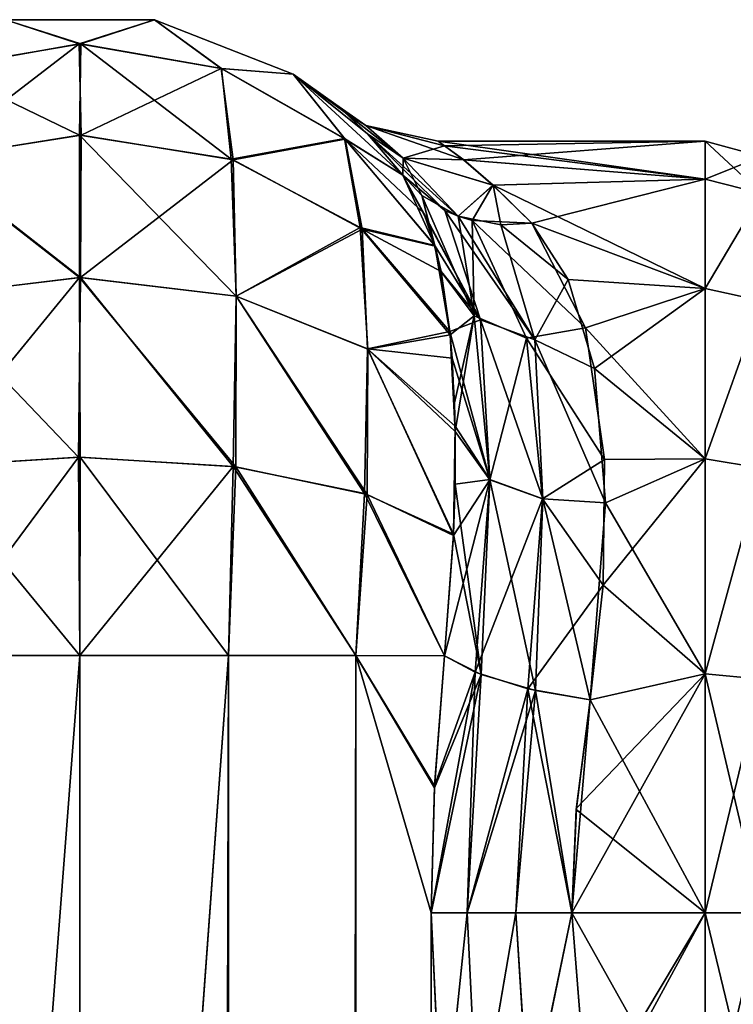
# Model space of a CAD drawing. Extents: x -23 to 470, y -1800 to 0.
# Tile 159 of 181: x 343 to 365, y -31 to 0. Entities that reach past the tile are written whole.
import ezdxf

# ---------------------------------------------------------------- set-up
doc = ezdxf.new("R2010")
doc.units = 0
doc.header["$LTSCALE"] = 41.718519
for name, color, linetype in [('919', 7, 'CONTINUOUS'), ('920', 7, 'CONTINUOUS'), ('921', 7, 'CONTINUOUS'), ('922', 7, 'CONTINUOUS'), ('923', 7, 'CONTINUOUS'), ('924', 7, 'CONTINUOUS'), ('925', 7, 'CONTINUOUS'), ('926', 7, 'CONTINUOUS'), ('927', 7, 'CONTINUOUS'), ('962', 7, 'CONTINUOUS'), ('963', 7, 'CONTINUOUS'), ('967', 7, 'CONTINUOUS'), ('968', 7, 'CONTINUOUS'), ('969', 7, 'CONTINUOUS'), ('970', 7, 'CONTINUOUS'), ('971', 7, 'CONTINUOUS')]:
    doc.layers.add(name, color=color, linetype=linetype)

msp = doc.modelspace()

# ---------------------------------------------------------------- linework, layer by layer
at = {"layer": '919', "linetype": 'CONTINUOUS'}
for points in [[(356.192, -4, -0.031), (356.386, -4.138, 2.567), (364.5, -4, 0.001), (356.192, -4, -0.031)], [(356.392, -4.144, -2.621), (356.192, -4, -0.031), (364.5, -5.174, -7.414), (356.392, -4.144, -2.621)], [(364.5, -5.174, -7.414), (356.192, -4, -0.031), (364.5, -4, 0.001), (364.5, -5.174, -7.414)], [(356.386, -4.138, 2.567), (356.987, -4.575, 5.222), (364.5, -4, 0.001), (356.386, -4.138, 2.567)], [(356.994, -4.581, -5.25), (356.392, -4.144, -2.621), (364.5, -5.174, -7.414), (356.994, -4.581, -5.25)], [(364.5, -4, 0.001), (356.987, -4.575, 5.222), (364.5, -5.175, 7.417), (364.5, -4, 0.001)], [(356.987, -4.575, 5.222), (357.896, -5.362, 7.969), (364.5, -5.175, 7.417), (356.987, -4.575, 5.222)], [(357.901, -5.365, -7.979), (356.994, -4.581, -5.25), (364.5, -5.174, -7.414), (357.901, -5.365, -7.979)], [(357.896, -5.362, 7.969), (359.107, -6.547, 10.759), (364.5, -5.175, 7.417), (357.896, -5.362, 7.969)], [(364.5, -8.578, -14.099), (357.901, -5.365, -7.979), (364.5, -5.174, -7.414), (364.5, -8.578, -14.099)], [(364.5, -5.175, 7.417), (359.107, -6.547, 10.759), (364.5, -8.58, 14.102), (364.5, -5.175, 7.417)], [(359.107, -6.547, -10.759), (357.901, -5.365, -7.979), (364.5, -8.578, -14.099), (359.107, -6.547, -10.759)], [(359.107, -6.547, 10.759), (360.773, -9.804, 15.65), (364.5, -8.58, 14.102), (359.107, -6.547, 10.759)], [(360.234, -8.3, -13.708), (359.107, -6.547, -10.759), (364.5, -8.578, -14.099), (360.234, -8.3, -13.708)], [(361.058, -11.066, -17.007), (360.234, -8.3, -13.708), (364.5, -8.578, -14.099), (361.058, -11.066, -17.007)], [(364.5, -8.58, 14.102), (360.773, -9.804, 15.65), (364.5, -13.88, 19.407), (364.5, -8.58, 14.102)], [(364.5, -13.877, -19.404), (361.058, -11.066, -17.007), (364.5, -8.578, -14.099), (364.5, -13.877, -19.404)], [(360.773, -9.804, 15.65), (361.365, -13.895, 19.418), (364.5, -13.88, 19.407), (360.773, -9.804, 15.65)], [(361.401, -15.248, -20.332), (361.058, -11.066, -17.007), (364.5, -13.877, -19.404), (361.401, -15.248, -20.332)], [(361.365, -13.895, 19.418), (361.322, -17.805, 21.727), (364.5, -13.88, 19.407), (361.365, -13.895, 19.418)], [(364.5, -13.88, 19.407), (361.322, -17.805, 21.727), (364.5, -20.568, 22.82), (364.5, -13.88, 19.407)], [(364.5, -20.567, -22.82), (361.401, -15.248, -20.332), (364.5, -13.877, -19.404), (364.5, -20.567, -22.82)], [(360.92, -21.379, -23.069), (361.401, -15.248, -20.332), (364.5, -20.567, -22.82), (360.92, -21.379, -23.069)], [(361.322, -17.805, 21.727), (360.92, -21.379, 23.069), (364.5, -20.568, 22.82), (361.322, -17.805, 21.727)], [(364.5, -28, 24), (364.5, -20.568, 22.82), (360.347, -28, 24), (364.5, -28, 24)], [(360.347, -28, 24), (364.5, -20.568, 22.82), (360.494, -24.747, 23.779), (360.347, -28, 24)], [(364.5, -20.568, 22.82), (360.92, -21.379, 23.069), (360.494, -24.747, 23.779), (364.5, -20.568, 22.82)], [(364.5, -28, -24), (360.92, -21.379, -23.069), (364.5, -20.567, -22.82), (364.5, -28, -24)], [(360.489, -24.788, -23.784), (360.92, -21.379, -23.069), (364.5, -28, -24), (360.489, -24.788, -23.784)], [(360.347, -28, -24), (360.489, -24.788, -23.784), (364.5, -28, -24), (360.347, -28, -24)]]:
    msp.add_3dface(points, dxfattribs=at)
at = {"layer": '920', "linetype": 'CONTINUOUS'}
for points in [[(360.347, -28, -24), (364.5, -28, -24), (364.5, -35.407, -22.828), (360.347, -28, -24)], [(360.84, -34.145, -23.2), (360.347, -28, -24), (364.5, -35.407, -22.828), (360.84, -34.145, -23.2)], [(364.5, -28, 24), (360.347, -28, 24), (360.84, -34.135, 23.203), (364.5, -28, 24)], [(360.915, -34.604, 23.073), (364.5, -28, 24), (360.84, -34.135, 23.203), (360.915, -34.604, 23.073)], [(364.5, -28, 24), (360.915, -34.604, 23.073), (364.5, -35.407, 22.828), (364.5, -28, 24)]]:
    msp.add_3dface(points, dxfattribs=at)
at = {"layer": '921', "linetype": 'CONTINUOUS'}
for points in [[(364.5, -5.174, -7.414), (364.5, -4, 0.001), (366.25, -4.469, 0), (364.5, -5.174, -7.414)], [(364.5, -4, 0.001), (364.5, -5.175, 7.417), (366.25, -5.621, 7.271), (364.5, -4, 0.001)], [(364.5, -4, 0.001), (366.25, -5.621, 7.271), (366.25, -4.469, 0), (364.5, -4, 0.001)], [(364.5, -5.174, -7.414), (366.25, -4.469, 0), (366.25, -5.621, -7.271), (364.5, -5.174, -7.414)], [(364.5, -8.578, -14.099), (364.5, -5.174, -7.414), (366.25, -5.621, -7.271), (364.5, -8.578, -14.099)], [(364.5, -5.175, 7.417), (364.5, -8.58, 14.102), (366.25, -5.621, 7.271), (364.5, -5.175, 7.417)], [(364.5, -8.578, -14.099), (366.25, -5.621, -7.271), (366.25, -8.963, -13.831), (364.5, -8.578, -14.099)], [(364.5, -8.58, 14.102), (366.25, -8.963, 13.831), (366.25, -5.621, 7.271), (364.5, -8.58, 14.102)], [(364.5, -13.877, -19.404), (364.5, -8.578, -14.099), (366.25, -8.963, -13.831), (364.5, -13.877, -19.404)], [(364.5, -8.58, 14.102), (364.5, -13.88, 19.407), (366.25, -8.963, 13.831), (364.5, -8.58, 14.102)], [(364.5, -13.877, -19.404), (366.25, -8.963, -13.831), (366.25, -14.169, -19.037), (364.5, -13.877, -19.404)], [(364.5, -13.88, 19.407), (366.25, -14.169, 19.037), (366.25, -8.963, 13.831), (364.5, -13.88, 19.407)], [(364.5, -20.567, -22.82), (364.5, -13.877, -19.404), (366.25, -14.169, -19.037), (364.5, -20.567, -22.82)], [(364.5, -13.88, 19.407), (364.5, -20.568, 22.82), (366.25, -14.169, 19.037), (364.5, -13.88, 19.407)], [(364.5, -20.567, -22.82), (366.25, -14.169, -19.037), (366.25, -20.729, -22.379), (364.5, -20.567, -22.82)], [(364.5, -20.568, 22.82), (366.25, -20.729, 22.379), (366.25, -14.169, 19.037), (364.5, -20.568, 22.82)], [(364.5, -28, -24), (364.5, -20.567, -22.82), (366.25, -28, -23.531), (364.5, -28, -24)], [(366.25, -28, -23.531), (364.5, -20.567, -22.82), (366.25, -20.729, -22.379), (366.25, -28, -23.531)], [(364.5, -20.568, 22.82), (364.5, -28, 24), (366.25, -20.729, 22.379), (364.5, -20.568, 22.82)], [(364.5, -28, 24), (366.25, -28, 23.531), (366.25, -20.729, 22.379), (364.5, -28, 24)]]:
    msp.add_3dface(points, dxfattribs=at)
at = {"layer": '922', "linetype": 'CONTINUOUS'}
for points in [[(364.5, -35.407, -22.828), (364.5, -28, -24), (366.25, -35.271, -22.379), (364.5, -35.407, -22.828)], [(364.5, -28, -24), (366.25, -28, -23.531), (366.25, -35.271, -22.379), (364.5, -28, -24)], [(364.5, -28, 24), (364.5, -35.407, 22.828), (366.25, -28, 23.531), (364.5, -28, 24)], [(364.5, -35.407, 22.828), (366.25, -35.271, 22.379), (366.25, -28, 23.531), (364.5, -35.407, 22.828)]]:
    msp.add_3dface(points, dxfattribs=at)
at = {"layer": '923', "linetype": 'CONTINUOUS'}
for points in [[(345.05, -83.45, -33), (340.176, -83.45, -32.011), (345.05, -20, -33), (345.05, -83.45, -33)], [(345.05, -20, -33), (340.176, -83.45, -32.011), (340.43, -20, -32.115), (345.05, -20, -33)], [(349.742, -1716.55, -32.045), (345.05, -1716.55, -33), (349.67, -20, -32.115), (349.742, -1716.55, -32.045)], [(345.05, -1716.55, -33), (345.05, -83.45, -33), (349.67, -20, -32.115), (345.05, -1716.55, -33)], [(349.67, -20, -32.115), (345.05, -83.45, -33), (345.05, -20, -33), (349.67, -20, -32.115)], [(353.636, -20, -29.585), (349.742, -1716.55, -32.045), (349.67, -20, -32.115), (353.636, -20, -29.585)], [(353.795, -1716.55, -29.333), (349.742, -1716.55, -32.045), (353.636, -20, -29.585), (353.795, -1716.55, -29.333)], [(355.976, -28, -26.571), (353.795, -1716.55, -29.333), (353.636, -20, -29.585), (355.976, -28, -26.571)], [(356.079, -24.109, -26.384), (355.976, -28, -26.571), (353.636, -20, -29.585), (356.079, -24.109, -26.384)], [(356.386, -20.003, -25.768), (356.079, -24.109, -26.384), (353.636, -20, -29.585), (356.386, -20.003, -25.768)], [(356.332, -35.415, -25.883), (353.795, -1716.55, -29.333), (355.976, -28, -26.571), (356.332, -35.415, -25.883)]]:
    msp.add_3dface(points, dxfattribs=at)
at = {"layer": '924', "linetype": 'CONTINUOUS'}
for points in [[(340.602, -1.752, -18.911), (342.732, -0.217, -13), (345.022, -0.973, -19.163), (340.602, -1.752, -18.911)], [(342.732, -0.217, -13), (347.368, -0.217, -13), (345.022, -0.973, -19.163), (342.732, -0.217, -13)], [(345.022, -0.973, -19.163), (347.368, -0.217, -13), (349.446, -1.733, -18.917), (345.022, -0.973, -19.163)], [(347.368, -0.217, -13), (351.686, -1.907, -13), (349.446, -1.733, -18.917), (347.368, -0.217, -13)], [(340.602, -1.752, -18.911), (345.022, -0.973, -19.163), (340.354, -4.555, -24.209), (340.602, -1.752, -18.911)], [(340.354, -4.555, -24.209), (345.022, -0.973, -19.163), (345.086, -3.814, -24.747), (340.354, -4.555, -24.209)], [(345.022, -0.973, -19.163), (349.446, -1.733, -18.917), (345.086, -3.814, -24.747), (345.022, -0.973, -19.163)], [(345.086, -3.814, -24.747), (349.446, -1.733, -18.917), (349.812, -4.576, -24.194), (345.086, -3.814, -24.747)], [(349.446, -1.733, -18.917), (351.686, -1.907, -13), (353.301, -3.932, -18.205), (349.446, -1.733, -18.917)], [(349.446, -1.733, -18.917), (353.301, -3.932, -18.205), (349.812, -4.576, -24.194), (349.446, -1.733, -18.917)], [(351.686, -1.907, -13), (355.091, -5.055, -13), (353.301, -3.932, -18.205), (351.686, -1.907, -13)], [(340.354, -4.555, -24.209), (345.086, -3.814, -24.747), (345.067, -8.242, -29.179), (340.354, -4.555, -24.209)], [(345.086, -3.814, -24.747), (349.812, -4.576, -24.194), (345.067, -8.242, -29.179), (345.086, -3.814, -24.747)], [(349.812, -4.576, -24.194), (353.301, -3.932, -18.205), (353.83, -6.73, -22.631), (349.812, -4.576, -24.194)], [(353.301, -3.932, -18.205), (355.091, -5.055, -13), (355.748, -6.237, -15.37), (353.301, -3.932, -18.205)], [(356.097, -7.267, -17.008), (353.301, -3.932, -18.205), (355.748, -6.237, -15.37), (356.097, -7.267, -17.008)], [(353.301, -3.932, -18.205), (356.097, -7.267, -17.008), (353.83, -6.73, -22.631), (353.301, -3.932, -18.205)], [(340.217, -8.813, -28.392), (340.354, -4.555, -24.209), (345.067, -8.242, -29.179), (340.217, -8.813, -28.392)], [(345.067, -8.242, -29.179), (349.812, -4.576, -24.194), (349.915, -8.821, -28.381), (345.067, -8.242, -29.179)], [(349.812, -4.576, -24.194), (353.83, -6.73, -22.631), (349.915, -8.821, -28.381), (349.812, -4.576, -24.194)], [(349.915, -8.821, -28.381), (353.83, -6.73, -22.631), (354, -10.461, -26.126), (349.915, -8.821, -28.381)], [(353.83, -6.73, -22.631), (356.097, -7.267, -17.008), (356.283, -8.048, -18.072), (353.83, -6.73, -22.631)], [(356.56, -9.922, -20.182), (353.83, -6.73, -22.631), (356.283, -8.048, -18.072), (356.56, -9.922, -20.182)], [(353.83, -6.73, -22.631), (356.56, -9.922, -20.182), (354, -10.461, -26.126), (353.83, -6.73, -22.631)], [(340.217, -8.813, -28.392), (345.067, -8.242, -29.179), (345.001, -13.824, -32.022), (340.217, -8.813, -28.392)], [(345.001, -13.824, -32.022), (345.067, -8.242, -29.179), (349.821, -14.116, -31.122), (345.001, -13.824, -32.022)], [(345.067, -8.242, -29.179), (349.915, -8.821, -28.381), (349.821, -14.116, -31.122), (345.067, -8.242, -29.179)], [(340.189, -14.128, -31.087), (340.217, -8.813, -28.392), (345.001, -13.824, -32.022), (340.189, -14.128, -31.087)], [(349.821, -14.116, -31.122), (349.915, -8.821, -28.381), (353.904, -14.959, -28.526), (349.821, -14.116, -31.122)], [(349.915, -8.821, -28.381), (354, -10.461, -26.126), (353.904, -14.959, -28.526), (349.915, -8.821, -28.381)], [(354, -10.461, -26.126), (356.56, -9.922, -20.182), (356.632, -10.751, -20.96), (354, -10.461, -26.126)], [(353.904, -14.959, -28.526), (354, -10.461, -26.126), (356.675, -16.219, -24.489), (353.904, -14.959, -28.526)], [(356.722, -12.86, -22.613), (354, -10.461, -26.126), (356.632, -10.751, -20.96), (356.722, -12.86, -22.613)], [(354, -10.461, -26.126), (356.722, -12.86, -22.613), (356.675, -16.219, -24.489), (354, -10.461, -26.126)], [(356.675, -16.219, -24.489), (356.722, -12.86, -22.613), (356.721, -14.669, -23.723), (356.675, -16.219, -24.489)], [(340.43, -20, -32.115), (340.189, -14.128, -31.087), (345.001, -13.824, -32.022), (340.43, -20, -32.115)], [(345.05, -20, -33), (340.43, -20, -32.115), (345.001, -13.824, -32.022), (345.05, -20, -33)], [(345.05, -20, -33), (345.001, -13.824, -32.022), (349.821, -14.116, -31.122), (345.05, -20, -33)], [(349.67, -20, -32.115), (345.05, -20, -33), (349.821, -14.116, -31.122), (349.67, -20, -32.115)], [(353.636, -20, -29.585), (349.67, -20, -32.115), (349.821, -14.116, -31.122), (353.636, -20, -29.585)], [(353.636, -20, -29.585), (349.821, -14.116, -31.122), (353.904, -14.959, -28.526), (353.636, -20, -29.585)], [(356.386, -20.003, -25.768), (353.636, -20, -29.585), (353.904, -14.959, -28.526), (356.386, -20.003, -25.768)], [(356.386, -20.003, -25.768), (353.904, -14.959, -28.526), (356.675, -16.219, -24.489), (356.386, -20.003, -25.768)]]:
    msp.add_3dface(points, dxfattribs=at)
at = {"layer": '925', "linetype": 'CONTINUOUS'}
for points in [[(342.731, -0.217, 13), (347.368, -0.217, 13), (342.732, -0.217, -13), (342.731, -0.217, 13)], [(342.732, -0.217, -13), (347.368, -0.217, 13), (347.368, -0.217, -13), (342.732, -0.217, -13)], [(347.368, -0.217, 13), (351.686, -1.907, 13), (347.368, -0.217, -13), (347.368, -0.217, 13)], [(347.368, -0.217, -13), (351.686, -1.907, 13), (351.686, -1.907, -13), (347.368, -0.217, -13)], [(351.686, -1.907, 13), (355.091, -5.055, 13), (353.993, -3.767, 8.511), (351.686, -1.907, 13)], [(351.686, -1.907, -13), (351.686, -1.907, 13), (353.26, -3.074, 4.17), (351.686, -1.907, -13)], [(353.26, -3.074, 4.17), (351.686, -1.907, 13), (353.993, -3.767, 8.511), (353.26, -3.074, 4.17)], [(355.091, -5.055, -13), (351.686, -1.907, -13), (353.997, -3.771, -8.524), (355.091, -5.055, -13)], [(353.997, -3.771, -8.524), (351.686, -1.907, -13), (353.263, -3.077, -4.22), (353.997, -3.771, -8.524)], [(353.263, -3.077, -4.22), (351.686, -1.907, -13), (353.006, -2.859, -0.034), (353.263, -3.077, -4.22)], [(353.006, -2.859, -0.034), (351.686, -1.907, -13), (353.26, -3.074, 4.17), (353.006, -2.859, -0.034)]]:
    msp.add_3dface(points, dxfattribs=at)
at = {"layer": '926', "linetype": 'CONTINUOUS'}
for points in [[(340.699, -1.717, 18.922), (345.081, -0.973, 19.163), (342.731, -0.217, 13), (340.699, -1.717, 18.922)], [(342.731, -0.217, 13), (345.081, -0.973, 19.163), (347.368, -0.217, 13), (342.731, -0.217, 13)], [(345.081, -0.973, 19.163), (349.459, -1.738, 18.916), (347.368, -0.217, 13), (345.081, -0.973, 19.163)], [(347.368, -0.217, 13), (349.459, -1.738, 18.916), (351.686, -1.907, 13), (347.368, -0.217, 13)], [(340.699, -1.717, 18.922), (345.041, -3.814, 24.747), (345.081, -0.973, 19.163), (340.699, -1.717, 18.922)], [(345.041, -3.814, 24.747), (349.752, -4.556, 24.208), (345.081, -0.973, 19.163), (345.041, -3.814, 24.747)], [(345.081, -0.973, 19.163), (349.752, -4.556, 24.208), (349.459, -1.738, 18.916), (345.081, -0.973, 19.163)], [(340.332, -4.562, 24.204), (345.041, -3.814, 24.747), (340.699, -1.717, 18.922), (340.332, -4.562, 24.204)], [(349.459, -1.738, 18.916), (349.752, -4.556, 24.208), (353.278, -3.913, 18.211), (349.459, -1.738, 18.916)], [(349.459, -1.738, 18.916), (353.278, -3.913, 18.211), (351.686, -1.907, 13), (349.459, -1.738, 18.916)], [(351.686, -1.907, 13), (353.278, -3.913, 18.211), (355.091, -5.055, 13), (351.686, -1.907, 13)], [(340.332, -4.562, 24.204), (345.038, -8.242, 29.179), (345.041, -3.814, 24.747), (340.332, -4.562, 24.204)], [(345.038, -8.242, 29.179), (349.908, -8.82, 28.384), (345.041, -3.814, 24.747), (345.038, -8.242, 29.179)], [(345.041, -3.814, 24.747), (349.908, -8.82, 28.384), (349.752, -4.556, 24.208), (345.041, -3.814, 24.747)], [(349.752, -4.556, 24.208), (353.769, -6.681, 22.666), (353.278, -3.913, 18.211), (349.752, -4.556, 24.208)], [(353.278, -3.913, 18.211), (353.769, -6.681, 22.666), (356.088, -7.237, 16.971), (353.278, -3.913, 18.211)], [(353.278, -3.913, 18.211), (356.088, -7.237, 16.971), (355.091, -5.055, 13), (353.278, -3.913, 18.211)], [(340.171, -8.825, 28.376), (345.038, -8.242, 29.179), (340.332, -4.562, 24.204), (340.171, -8.825, 28.376)], [(349.752, -4.556, 24.208), (349.908, -8.82, 28.384), (353.769, -6.681, 22.666), (349.752, -4.556, 24.208)], [(349.908, -8.82, 28.384), (354.01, -10.467, 26.118), (353.769, -6.681, 22.666), (349.908, -8.82, 28.384)], [(353.769, -6.681, 22.666), (354.01, -10.467, 26.118), (356.57, -10.025, 20.283), (353.769, -6.681, 22.666)], [(353.769, -6.681, 22.666), (356.57, -10.025, 20.283), (356.088, -7.237, 16.971), (353.769, -6.681, 22.666)], [(356.088, -7.237, 16.971), (356.57, -10.025, 20.283), (356.281, -8.036, 18.056), (356.088, -7.237, 16.971)], [(340.171, -8.825, 28.376), (340.215, -14.124, 31.097), (345.038, -8.242, 29.179), (340.171, -8.825, 28.376)], [(340.215, -14.124, 31.097), (345.057, -13.824, 32.023), (345.038, -8.242, 29.179), (340.215, -14.124, 31.097)], [(345.057, -13.824, 32.023), (349.898, -14.126, 31.092), (345.038, -8.242, 29.179), (345.057, -13.824, 32.023)], [(345.038, -8.242, 29.179), (349.898, -14.126, 31.092), (349.908, -8.82, 28.384), (345.038, -8.242, 29.179)], [(349.898, -14.126, 31.092), (353.982, -14.984, 28.45), (349.908, -8.82, 28.384), (349.898, -14.126, 31.092)], [(349.908, -8.82, 28.384), (353.982, -14.984, 28.45), (354.01, -10.467, 26.118), (349.908, -8.82, 28.384)], [(354.01, -10.467, 26.118), (356.725, -13.028, 22.725), (356.57, -10.025, 20.283), (354.01, -10.467, 26.118)], [(356.57, -10.025, 20.283), (356.725, -13.028, 22.725), (356.704, -12.137, 22.093), (356.57, -10.025, 20.283)], [(353.982, -14.984, 28.45), (356.672, -16.265, 24.51), (354.01, -10.467, 26.118), (353.982, -14.984, 28.45)], [(354.01, -10.467, 26.118), (356.672, -16.265, 24.51), (356.725, -13.028, 22.725), (354.01, -10.467, 26.118)], [(340.215, -14.124, 31.097), (345.049, -20, 33), (345.057, -13.824, 32.023), (340.215, -14.124, 31.097)], [(345.049, -20, 33), (349.67, -20, 32.115), (345.057, -13.824, 32.023), (345.049, -20, 33)], [(345.057, -13.824, 32.023), (349.67, -20, 32.115), (349.898, -14.126, 31.092), (345.057, -13.824, 32.023)], [(340.429, -20, 32.115), (345.049, -20, 33), (340.215, -14.124, 31.097), (340.429, -20, 32.115)], [(349.67, -20, 32.115), (353.635, -20, 29.585), (349.898, -14.126, 31.092), (349.67, -20, 32.115)], [(349.898, -14.126, 31.092), (353.635, -20, 29.585), (353.982, -14.984, 28.45), (349.898, -14.126, 31.092)], [(353.635, -20, 29.585), (356.386, -20.004, 25.768), (353.982, -14.984, 28.45), (353.635, -20, 29.585)], [(353.982, -14.984, 28.45), (356.386, -20.004, 25.768), (356.672, -16.265, 24.51), (353.982, -14.984, 28.45)]]:
    msp.add_3dface(points, dxfattribs=at)
at = {"layer": '927', "linetype": 'CONTINUOUS'}
for points in [[(340.175, -83.45, 32.01), (345.05, -83.45, 33), (340.429, -20, 32.115), (340.175, -83.45, 32.01)], [(340.429, -20, 32.115), (345.05, -83.45, 33), (345.049, -20, 33), (340.429, -20, 32.115)], [(345.049, -20, 33), (345.05, -83.45, 33), (349.67, -20, 32.115), (345.049, -20, 33)], [(345.05, -83.45, 33), (349.742, -1716.55, 32.045), (349.67, -20, 32.115), (345.05, -83.45, 33)], [(349.67, -20, 32.115), (349.742, -1716.55, 32.045), (353.635, -20, 29.585), (349.67, -20, 32.115)], [(349.742, -1716.55, 32.045), (353.795, -1716.55, 29.333), (353.635, -20, 29.585), (349.742, -1716.55, 32.045)], [(353.635, -20, 29.585), (353.795, -1716.55, 29.333), (355.976, -28, 26.571), (353.635, -20, 29.585)], [(356.386, -20.004, 25.768), (353.635, -20, 29.585), (356.082, -24.05, 26.377), (356.386, -20.004, 25.768)], [(356.082, -24.05, 26.377), (353.635, -20, 29.585), (355.976, -28, 26.571), (356.082, -24.05, 26.377)], [(353.795, -1716.55, 29.333), (356.5, -1716.55, 25.279), (355.976, -28, 26.571), (353.795, -1716.55, 29.333)], [(355.976, -28, 26.571), (356.5, -1716.55, 25.279), (356.331, -35.403, 25.884), (355.976, -28, 26.571)]]:
    msp.add_3dface(points, dxfattribs=at)
at = {"layer": '962', "linetype": 'CONTINUOUS'}
for points in [[(356.386, -20.004, 25.768), (356.082, -24.05, 26.377), (357.346, -20.516, 24.416), (356.386, -20.004, 25.768)], [(356.082, -24.05, 26.377), (355.976, -28, 26.571), (357.346, -20.516, 24.416), (356.082, -24.05, 26.377)], [(357.346, -20.516, 24.416), (355.976, -28, 26.571), (357.092, -28, 25.206), (357.346, -20.516, 24.416)], [(358.979, -21.03, 23.384), (357.346, -20.516, 24.416), (357.092, -28, 25.206), (358.979, -21.03, 23.384)], [(358.979, -21.03, 23.384), (357.092, -28, 25.206), (358.612, -28, 24.311), (358.979, -21.03, 23.384)], [(360.347, -28, 24), (358.979, -21.03, 23.384), (358.612, -28, 24.311), (360.347, -28, 24)], [(360.347, -28, 24), (360.92, -21.379, 23.069), (358.979, -21.03, 23.384), (360.347, -28, 24)], [(360.92, -21.379, 23.069), (360.347, -28, 24), (360.494, -24.747, 23.779), (360.92, -21.379, 23.069)]]:
    msp.add_3dface(points, dxfattribs=at)
at = {"layer": '963', "linetype": 'CONTINUOUS'}
for points in [[(355.976, -28, 26.571), (356.331, -35.403, 25.884), (357.092, -28, 25.206), (355.976, -28, 26.571)], [(356.331, -35.403, 25.884), (357.429, -34.892, 24.423), (357.092, -28, 25.206), (356.331, -35.403, 25.884)], [(357.092, -28, 25.206), (357.429, -34.892, 24.423), (358.612, -28, 24.311), (357.092, -28, 25.206)], [(357.429, -34.892, 24.423), (359.019, -34.444, 23.484), (358.612, -28, 24.311), (357.429, -34.892, 24.423)], [(359.019, -34.444, 23.484), (360.347, -28, 24), (358.612, -28, 24.311), (359.019, -34.444, 23.484)], [(360.84, -34.135, 23.203), (360.347, -28, 24), (359.019, -34.444, 23.484), (360.84, -34.135, 23.203)]]:
    msp.add_3dface(points, dxfattribs=at)
at = {"layer": '967', "linetype": 'CONTINUOUS'}
for points in [[(356.332, -35.415, -25.883), (355.976, -28, -26.571), (357.092, -28, -25.206), (356.332, -35.415, -25.883)], [(356.332, -35.415, -25.883), (357.092, -28, -25.206), (357.43, -34.9, -24.42), (356.332, -35.415, -25.883)], [(357.092, -28, -25.206), (358.611, -28, -24.311), (357.43, -34.9, -24.42), (357.092, -28, -25.206)], [(357.43, -34.9, -24.42), (358.611, -28, -24.311), (359.021, -34.45, -23.481), (357.43, -34.9, -24.42)], [(358.611, -28, -24.311), (360.347, -28, -24), (359.021, -34.45, -23.481), (358.611, -28, -24.311)], [(360.347, -28, -24), (360.84, -34.145, -23.2), (359.021, -34.45, -23.481), (360.347, -28, -24)]]:
    msp.add_3dface(points, dxfattribs=at)
at = {"layer": '968', "linetype": 'CONTINUOUS'}
for points in [[(356.079, -24.109, -26.384), (356.386, -20.003, -25.768), (357.533, -20.59, -24.245), (356.079, -24.109, -26.384)], [(355.976, -28, -26.571), (356.079, -24.109, -26.384), (357.533, -20.59, -24.245), (355.976, -28, -26.571)], [(355.976, -28, -26.571), (357.533, -20.59, -24.245), (357.092, -28, -25.206), (355.976, -28, -26.571)], [(357.533, -20.59, -24.245), (359.224, -21.087, -23.299), (357.092, -28, -25.206), (357.533, -20.59, -24.245)], [(357.092, -28, -25.206), (359.224, -21.087, -23.299), (358.611, -28, -24.311), (357.092, -28, -25.206)], [(359.224, -21.087, -23.299), (360.347, -28, -24), (358.611, -28, -24.311), (359.224, -21.087, -23.299)], [(360.92, -21.379, -23.069), (360.347, -28, -24), (359.224, -21.087, -23.299), (360.92, -21.379, -23.069)], [(360.92, -21.379, -23.069), (360.489, -24.788, -23.784), (360.347, -28, -24), (360.92, -21.379, -23.069)]]:
    msp.add_3dface(points, dxfattribs=at)
at = {"layer": '969', "linetype": 'CONTINUOUS'}
for points in [[(355.748, -6.237, -15.37), (355.091, -5.055, -13), (357.513, -9.556, -17.377), (355.748, -6.237, -15.37)], [(355.091, -5.055, -13), (356.399, -6.15, -11.964), (357.513, -9.556, -17.377), (355.091, -5.055, -13)], [(356.097, -7.267, -17.008), (355.748, -6.237, -15.37), (357.513, -9.556, -17.377), (356.097, -7.267, -17.008)], [(356.399, -6.15, -11.964), (356.813, -6.331, -11.72), (359.206, -10.174, -16.51), (356.399, -6.15, -11.964)], [(356.399, -6.15, -11.964), (359.206, -10.174, -16.51), (357.513, -9.556, -17.377), (356.399, -6.15, -11.964)], [(356.813, -6.331, -11.72), (358.143, -6.597, -11.092), (359.206, -10.174, -16.51), (356.813, -6.331, -11.72)], [(359.107, -6.547, -10.759), (360.234, -8.3, -13.708), (358.143, -6.597, -11.092), (359.107, -6.547, -10.759)], [(358.143, -6.597, -11.092), (360.234, -8.3, -13.708), (359.206, -10.174, -16.51), (358.143, -6.597, -11.092)], [(356.283, -8.048, -18.072), (356.097, -7.267, -17.008), (357.513, -9.556, -17.377), (356.283, -8.048, -18.072)], [(356.56, -9.922, -20.182), (356.283, -8.048, -18.072), (357.513, -9.556, -17.377), (356.56, -9.922, -20.182)], [(360.234, -8.3, -13.708), (361.058, -11.066, -17.007), (359.206, -10.174, -16.51), (360.234, -8.3, -13.708)], [(356.56, -9.922, -20.182), (357.513, -9.556, -17.377), (357.799, -14.524, -21.687), (356.56, -9.922, -20.182)], [(359.206, -10.174, -16.51), (359.446, -15.12, -20.722), (357.513, -9.556, -17.377), (359.206, -10.174, -16.51)], [(357.513, -9.556, -17.377), (359.446, -15.12, -20.722), (357.799, -14.524, -21.687), (357.513, -9.556, -17.377)], [(356.632, -10.751, -20.96), (356.56, -9.922, -20.182), (357.799, -14.524, -21.687), (356.632, -10.751, -20.96)], [(361.058, -11.066, -17.007), (361.401, -15.248, -20.332), (359.206, -10.174, -16.51), (361.058, -11.066, -17.007)], [(359.206, -10.174, -16.51), (361.401, -15.248, -20.332), (359.446, -15.12, -20.722), (359.206, -10.174, -16.51)], [(356.722, -12.86, -22.613), (356.632, -10.751, -20.96), (357.799, -14.524, -21.687), (356.722, -12.86, -22.613)], [(356.721, -14.669, -23.723), (356.722, -12.86, -22.613), (357.799, -14.524, -21.687), (356.721, -14.669, -23.723)], [(356.675, -16.219, -24.489), (356.721, -14.669, -23.723), (357.533, -20.59, -24.245), (356.675, -16.219, -24.489)], [(356.721, -14.669, -23.723), (357.799, -14.524, -21.687), (357.533, -20.59, -24.245), (356.721, -14.669, -23.723)], [(357.533, -20.59, -24.245), (357.799, -14.524, -21.687), (359.224, -21.087, -23.299), (357.533, -20.59, -24.245)], [(359.446, -15.12, -20.722), (359.224, -21.087, -23.299), (357.799, -14.524, -21.687), (359.446, -15.12, -20.722)], [(359.446, -15.12, -20.722), (360.92, -21.379, -23.069), (359.224, -21.087, -23.299), (359.446, -15.12, -20.722)], [(361.401, -15.248, -20.332), (360.92, -21.379, -23.069), (359.446, -15.12, -20.722), (361.401, -15.248, -20.332)], [(356.386, -20.003, -25.768), (356.675, -16.219, -24.489), (357.533, -20.59, -24.245), (356.386, -20.003, -25.768)]]:
    msp.add_3dface(points, dxfattribs=at)
at = {"layer": '970', "linetype": 'CONTINUOUS'}
for points in [[(353.263, -3.077, -4.22), (353.006, -2.859, -0.034), (353.94, -3.513, -2.593), (353.263, -3.077, -4.22)], [(353.006, -2.859, -0.034), (353.26, -3.074, 4.17), (353.943, -3.513, 2.595), (353.006, -2.859, -0.034)], [(353.006, -2.859, -0.034), (353.943, -3.513, 2.595), (353.94, -3.513, -2.593), (353.006, -2.859, -0.034)], [(353.26, -3.074, 4.17), (353.993, -3.767, 8.511), (355.107, -4.523, 7.454), (353.26, -3.074, 4.17)], [(353.26, -3.074, 4.17), (355.107, -4.523, 7.454), (353.943, -3.513, 2.595), (353.26, -3.074, 4.17)], [(353.997, -3.771, -8.524), (353.263, -3.077, -4.22), (355.106, -4.523, -7.456), (353.997, -3.771, -8.524)], [(353.263, -3.077, -4.22), (353.94, -3.513, -2.593), (355.106, -4.523, -7.456), (353.263, -3.077, -4.22)], [(356.192, -4, -0.031), (356.392, -4.144, -2.621), (353.94, -3.513, -2.593), (356.192, -4, -0.031)], [(353.943, -3.513, 2.595), (356.192, -4, -0.031), (353.94, -3.513, -2.593), (353.943, -3.513, 2.595)], [(356.392, -4.144, -2.621), (356.994, -4.581, -5.25), (353.94, -3.513, -2.593), (356.392, -4.144, -2.621)], [(353.94, -3.513, -2.593), (356.994, -4.581, -5.25), (355.106, -4.523, -7.456), (353.94, -3.513, -2.593)], [(356.386, -4.138, 2.567), (356.192, -4, -0.031), (353.943, -3.513, 2.595), (356.386, -4.138, 2.567)], [(355.107, -4.523, 7.454), (356.386, -4.138, 2.567), (353.943, -3.513, 2.595), (355.107, -4.523, 7.454)], [(353.993, -3.767, 8.511), (355.091, -5.055, 13), (355.107, -4.523, 7.454), (353.993, -3.767, 8.511)], [(355.091, -5.055, -13), (353.997, -3.771, -8.524), (356.399, -6.15, -11.964), (355.091, -5.055, -13)], [(353.997, -3.771, -8.524), (355.106, -4.523, -7.456), (356.813, -6.331, -11.72), (353.997, -3.771, -8.524)], [(353.997, -3.771, -8.524), (356.813, -6.331, -11.72), (356.399, -6.15, -11.964), (353.997, -3.771, -8.524)], [(356.987, -4.575, 5.222), (356.386, -4.138, 2.567), (355.107, -4.523, 7.454), (356.987, -4.575, 5.222)], [(355.091, -5.055, 13), (355.688, -5.686, 12.462), (355.107, -4.523, 7.454), (355.091, -5.055, 13)], [(356.994, -4.581, -5.25), (357.901, -5.365, -7.979), (355.106, -4.523, -7.456), (356.994, -4.581, -5.25)], [(355.106, -4.523, -7.456), (357.901, -5.365, -7.979), (356.813, -6.331, -11.72), (355.106, -4.523, -7.456)], [(357.896, -5.362, 7.969), (356.987, -4.575, 5.222), (355.107, -4.523, 7.454), (357.896, -5.362, 7.969)], [(356.813, -6.331, 11.72), (357.896, -5.362, 7.969), (355.107, -4.523, 7.454), (356.813, -6.331, 11.72)], [(355.688, -5.686, 12.462), (356.813, -6.331, 11.72), (355.107, -4.523, 7.454), (355.688, -5.686, 12.462)], [(357.25, -6.467, 11.489), (357.896, -5.362, 7.969), (356.813, -6.331, 11.72), (357.25, -6.467, 11.489)], [(356.813, -6.331, -11.72), (357.901, -5.365, -7.979), (358.143, -6.597, -11.092), (356.813, -6.331, -11.72)], [(359.107, -6.547, 10.759), (357.896, -5.362, 7.969), (357.25, -6.467, 11.489), (359.107, -6.547, 10.759)], [(357.901, -5.365, -7.979), (359.107, -6.547, -10.759), (358.143, -6.597, -11.092), (357.901, -5.365, -7.979)]]:
    msp.add_3dface(points, dxfattribs=at)
at = {"layer": '971', "linetype": 'CONTINUOUS'}
for points in [[(355.091, -5.055, 13), (356.088, -7.237, 16.971), (355.688, -5.686, 12.462), (355.091, -5.055, 13)], [(356.088, -7.237, 16.971), (356.281, -8.036, 18.056), (355.688, -5.686, 12.462), (356.088, -7.237, 16.971)], [(356.281, -8.036, 18.056), (357.315, -9.43, 17.532), (355.688, -5.686, 12.462), (356.281, -8.036, 18.056)], [(355.688, -5.686, 12.462), (357.315, -9.43, 17.532), (356.813, -6.331, 11.72), (355.688, -5.686, 12.462)], [(357.315, -9.43, 17.532), (357.25, -6.467, 11.489), (356.813, -6.331, 11.72), (357.315, -9.43, 17.532)], [(360.773, -9.804, 15.65), (359.107, -6.547, 10.759), (357.25, -6.467, 11.489), (360.773, -9.804, 15.65)], [(358.946, -10.124, 16.607), (360.773, -9.804, 15.65), (357.25, -6.467, 11.489), (358.946, -10.124, 16.607)], [(358.946, -10.124, 16.607), (357.25, -6.467, 11.489), (357.315, -9.43, 17.532), (358.946, -10.124, 16.607)], [(356.281, -8.036, 18.056), (356.57, -10.025, 20.283), (357.315, -9.43, 17.532), (356.281, -8.036, 18.056)], [(356.57, -10.025, 20.283), (356.704, -12.137, 22.093), (357.315, -9.43, 17.532), (356.57, -10.025, 20.283)], [(356.704, -12.137, 22.093), (356.725, -13.028, 22.725), (357.315, -9.43, 17.532), (356.704, -12.137, 22.093)], [(356.725, -13.028, 22.725), (357.798, -14.527, 21.69), (357.315, -9.43, 17.532), (356.725, -13.028, 22.725)], [(357.798, -14.527, 21.69), (358.946, -10.124, 16.607), (357.315, -9.43, 17.532), (357.798, -14.527, 21.69)], [(361.365, -13.895, 19.418), (360.773, -9.804, 15.65), (358.946, -10.124, 16.607), (361.365, -13.895, 19.418)], [(359.444, -15.124, 20.725), (358.946, -10.124, 16.607), (357.798, -14.527, 21.69), (359.444, -15.124, 20.725)], [(359.444, -15.124, 20.725), (361.365, -13.895, 19.418), (358.946, -10.124, 16.607), (359.444, -15.124, 20.725)], [(356.725, -13.028, 22.725), (356.672, -16.265, 24.51), (357.798, -14.527, 21.69), (356.725, -13.028, 22.725)], [(361.322, -17.805, 21.727), (361.365, -13.895, 19.418), (359.444, -15.124, 20.725), (361.322, -17.805, 21.727)], [(356.672, -16.265, 24.51), (356.386, -20.004, 25.768), (357.798, -14.527, 21.69), (356.672, -16.265, 24.51)], [(356.386, -20.004, 25.768), (357.346, -20.516, 24.416), (357.798, -14.527, 21.69), (356.386, -20.004, 25.768)], [(357.346, -20.516, 24.416), (359.444, -15.124, 20.725), (357.798, -14.527, 21.69), (357.346, -20.516, 24.416)], [(358.979, -21.03, 23.384), (359.444, -15.124, 20.725), (357.346, -20.516, 24.416), (358.979, -21.03, 23.384)], [(358.979, -21.03, 23.384), (361.322, -17.805, 21.727), (359.444, -15.124, 20.725), (358.979, -21.03, 23.384)], [(360.92, -21.379, 23.069), (361.322, -17.805, 21.727), (358.979, -21.03, 23.384), (360.92, -21.379, 23.069)]]:
    msp.add_3dface(points, dxfattribs=at)

doc.saveas('drawing.dxf')
